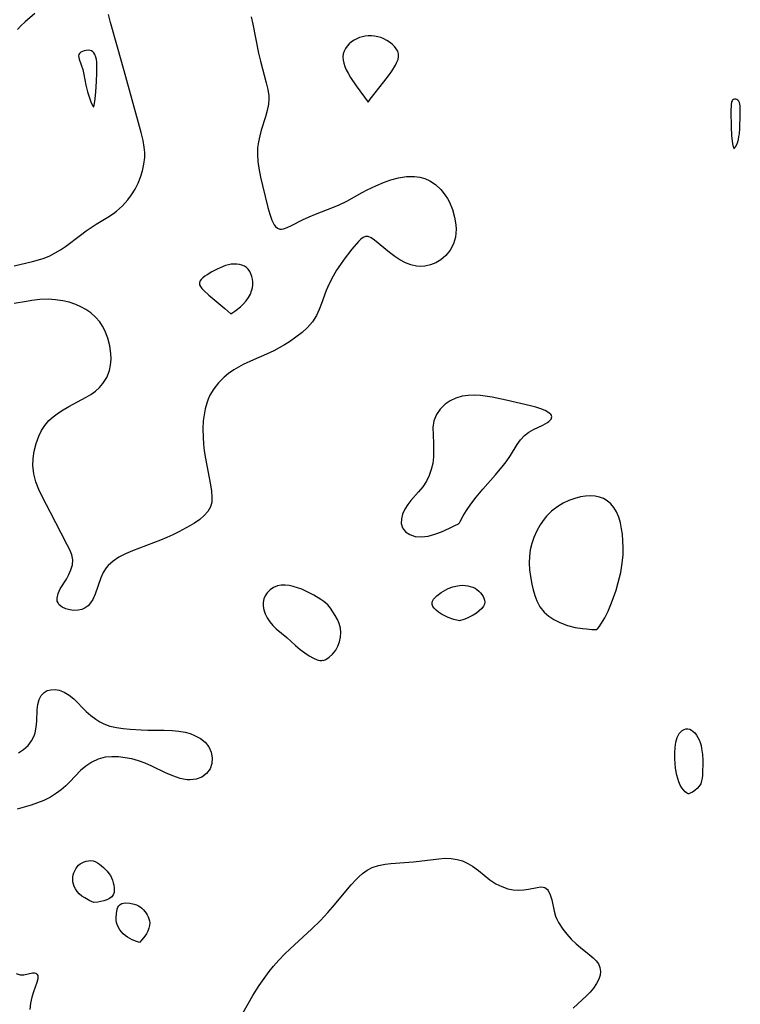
# Model space of a CAD drawing. Header units: inches. Extents: x 1073367 to 1082519, y 1569854 to 1574957.
# Tile 71 of 256: x 1074562 to 1074720, y 1573056 to 1573271. Entities that reach past the tile are written whole.
import ezdxf

# ---------------------------------------------------------------- set-up
doc = ezdxf.new("R2010")
doc.units = ezdxf.units.IN
doc.header["$MEASUREMENT"] = 0
doc.layers.add('CGG_CurvaNivelLidar_v1', color=7, linetype='Continuous', lineweight=30, true_color=0x008008)

msp = doc.modelspace()

# ---------------------------------------------------------------- linework, layer by layer
at = {"layer": 'CGG_CurvaNivelLidar_v1'}
for points in [[(1074612.9141, 1573271.6234, 66), (1074613.2693, 1573270.071, 66), (1074614.5294, 1573263.7137, 66), (1074614.9486, 1573261.9293, 66), (1074616.2339, 1573257.1956, 66), (1074616.5596, 1573255.7578, 66), (1074616.7563, 1573254.3578, 66), (1074616.7833, 1573253.4524, 66), (1074616.7435, 1573252.8671, 66), (1074616.7009, 1573252.5221, 66), (1074616.4292, 1573251.1559, 66), (1074616.0394, 1573249.7633, 66), (1074615.1405, 1573246.8943, 66), (1074614.7915, 1573245.618, 66), (1074614.5122, 1573244.3196, 66), (1074614.3351, 1573243.0008, 66), (1074614.287, 1573241.5382, 66), (1074614.3736, 1573240.062, 66), (1074614.5707, 1573238.582, 66), (1074614.9752, 1573236.5657, 66), (1074615.3986, 1573234.8004, 66), (1074616.6038, 1573229.9722, 66), (1074617.0189, 1573228.4907, 66), (1074617.4704, 1573227.1927, 66), (1074617.9885, 1573226.155, 66), (1074618.2279, 1573225.8275, 66), (1074618.6899, 1573225.4288, 66), (1074619.2164, 1573225.2582, 66), (1074619.5974, 1573225.2509, 66), (1074620.0014, 1573225.3193, 66), (1074620.8206, 1573225.6051, 66), (1074621.7265, 1573226.0401, 66), (1074624.1204, 1573227.2932, 66), (1074625.5753, 1573227.9527, 66), (1074626.9758, 1573228.5208, 66), (1074630.9399, 1573230.0102, 66), (1074632.1896, 1573230.5443, 66), (1074633.8584, 1573231.3861, 66), (1074637.1842, 1573233.2424, 66), (1074638.2955, 1573233.8238, 66), (1074640.1863, 1573234.7212, 66), (1074641.8323, 1573235.409, 66), (1074643.4878, 1573235.9963, 66), (1074645.1431, 1573236.4505, 66), (1074646.9074, 1573236.7427, 66), (1074648.6355, 1573236.7751, 66), (1074649.8069, 1573236.6102, 66), (1074650.9333, 1573236.2897, 66), (1074651.9986, 1573235.8162, 66), (1074653.2691, 1573234.9773, 66), (1074654.3992, 1573233.9252, 66), (1074655.3733, 1573232.6975, 66), (1074655.8534, 1573231.9258, 66), (1074656.2795, 1573231.1147, 66), (1074656.9434, 1573229.5177, 66), (1074657.4251, 1573227.8593, 66), (1074657.6995, 1573226.1796, 66), (1074657.7471, 1573225.2574, 66), (1074657.7107, 1573224.3478, 66), (1074657.5816, 1573223.4578, 66), (1074657.1551, 1573222.0347, 66), (1074656.4456, 1573220.6788, 66), (1074655.5088, 1573219.4889, 66), (1074654.3801, 1573218.5065, 66), (1074653.3026, 1573217.8732, 66), (1074652.143, 1573217.4199, 66), (1074650.9354, 1573217.1495, 66), (1074650.0214, 1573217.0749, 66), (1074649.1072, 1573217.1242, 66), (1074647.8683, 1573217.4075, 66), (1074646.6536, 1573217.8959, 66), (1074645.4715, 1573218.5361, 66), (1074644.3317, 1573219.2824, 66), (1074643.2028, 1573220.1258, 66), (1074639.933, 1573222.8269, 66), (1074639.1943, 1573223.3362, 66), (1074638.4978, 1573223.6095, 66), (1074637.9291, 1573223.6043, 66), (1074637.3912, 1573223.3984, 66), (1074636.9093, 1573223.0366, 66), (1074636.4224, 1573222.5448, 66), (1074634.944, 1573220.8291, 66), (1074633.2791, 1573218.6813, 66), (1074632.4335, 1573217.493, 66), (1074631.6105, 1573216.2466, 66), (1074630.8332, 1573214.9492, 66), (1074629.9246, 1573213.1748, 66), (1074629.3604, 1573211.8285, 66), (1074628.3259, 1573209.013, 66), (1074627.7892, 1573207.6408, 66), (1074627.1799, 1573206.3293, 66), (1074626.3355, 1573204.9496, 66), (1074625.2821, 1573203.7235, 66), (1074624.0579, 1573202.6211, 66), (1074622.714, 1573201.6045, 66), (1074621.2932, 1573200.6417, 66), (1074620.1891, 1573199.9379, 66), (1074619.058, 1573199.2646, 66), (1074617.8944, 1573198.6388, 66), (1074616.2781, 1573197.8858, 66), (1074613.4584, 1573196.6807, 66), (1074611.1634, 1573195.6193, 66), (1074610.1436, 1573195.0852, 66), (1074609.1656, 1573194.5033, 66), (1074607.9987, 1573193.6779, 66), (1074607.0303, 1573192.8805, 66), (1074605.8083, 1573191.6805, 66), (1074604.7477, 1573190.3648, 66), (1074603.8926, 1573188.9284, 66), (1074603.5312, 1573188.0975, 66), (1074603.2304, 1573187.2334, 66), (1074602.8881, 1573185.9792, 66), (1074602.6324, 1573184.6825, 66), (1074602.466, 1573183.353, 66), (1074602.382, 1573181.5623, 66), (1074602.4129, 1573179.7483, 66), (1074602.4998, 1573178.2548, 66), (1074602.6522, 1573176.7656, 66), (1074602.9086, 1573175.1297, 66), (1074604.0297, 1573169.3708, 66), (1074604.2505, 1573167.978, 66), (1074604.3548, 1573166.6594, 66), (1074604.2908, 1573165.5706, 66), (1074604.0297, 1573164.5628, 66), (1074603.467, 1573163.5521, 66), (1074602.6608, 1573162.6372, 66), (1074601.6672, 1573161.794, 66), (1074600.5316, 1573161.0025, 66), (1074599.5094, 1573160.3742, 66), (1074597.1467, 1573159.0833, 66), (1074595.8177, 1573158.4275, 66), (1074594.4519, 1573157.8063, 66), (1074593.1161, 1573157.2498, 66), (1074586.9622, 1573154.8922, 66), (1074585.4349, 1573154.2354, 66), (1074584.0094, 1573153.5069, 66), (1074582.7253, 1573152.6803, 66), (1074581.6322, 1573151.7239, 66), (1074581.2084, 1573151.229, 66), (1074580.5385, 1573150.1648, 66), (1074580.0236, 1573149.007, 66), (1074578.7886, 1573145.4245, 66), (1074578.2798, 1573144.3162, 66), (1074577.8084, 1573143.5473, 66), (1074577.2602, 1573142.9127, 66), (1074576.6267, 1573142.4296, 66), (1074575.8923, 1573142.1118, 66), (1074575.099, 1573141.95, 66), (1074574.1732, 1573141.9154, 66), (1074573.2527, 1573142.0172, 66), (1074572.3841, 1573142.2467, 66), (1074571.6169, 1573142.602, 66), (1074570.952, 1573143.1449, 66), (1074570.6902, 1573143.522, 66), (1074570.5293, 1573143.9438, 66), (1074570.4689, 1573144.5492, 66), (1074570.6928, 1573145.5666, 66), (1074571.184, 1573146.5846, 66), (1074572.5175, 1573148.7452, 66), (1074573.0736, 1573149.7574, 66), (1074573.5275, 1573150.8003, 66), (1074573.8236, 1573151.86, 66), (1074573.8994, 1573152.9245, 66), (1074573.701, 1573154.0192, 66), (1074573.2804, 1573155.1253, 66), (1074572.7148, 1573156.2619, 66), (1074571.364, 1573158.8027, 66), (1074569.066, 1573163.2695, 66), (1074567.27, 1573166.6569, 66), (1074566.4702, 1573168.3222, 66), (1074565.8184, 1573170.0203, 66), (1074565.3847, 1573171.7754, 66), (1074565.2061, 1573173.5522, 66), (1074565.2721, 1573175.1274, 66), (1074565.5041, 1573176.6908, 66), (1074565.9015, 1573178.3725, 66), (1074566.4658, 1573179.9948, 66), (1074567.0583, 1573181.2156, 66), (1074567.7922, 1573182.3531, 66), (1074568.6759, 1573183.3851, 66), (1074569.5959, 1573184.2219, 66), (1074570.5039, 1573184.9025, 66), (1074571.4686, 1573185.5322, 66), (1074573.0346, 1573186.4444, 66), (1074576.8405, 1573188.4875, 66), (1074577.8812, 1573189.1242, 66), (1074578.8599, 1573189.8298, 66), (1074579.7472, 1573190.6095, 66), (1074580.5198, 1573191.4715, 66), (1074581.3737, 1573192.8295, 66), (1074581.9478, 1573194.3257, 66), (1074582.194, 1573195.5377, 66), (1074582.2899, 1573196.7894, 66), (1074582.2518, 1573198.0635, 66), (1074582.0142, 1573199.7606, 66), (1074581.5818, 1573201.4394, 66), (1074580.9516, 1573203.0521, 66), (1074580.4273, 1573204.0404, 66), (1074579.8058, 1573204.9678, 66), (1074578.8875, 1573206.0245, 66), (1074577.8308, 1573206.9588, 66), (1074576.8094, 1573207.6696, 66), (1074575.7122, 1573208.281, 66), (1074574.552, 1573208.7907, 66), (1074573.1542, 1573209.2488, 66), (1074571.7094, 1573209.5835, 66), (1074570.1303, 1573209.8169, 66), (1074568.5383, 1573209.9098, 66), (1074566.7491, 1573209.8383, 66), (1074564.9853, 1573209.6379, 66), (1074563.79, 1573209.457, 66), (1074561.1109, 1573208.9539, 66)], [(1074561.1204, 1573217.2507, 66), (1074565.1236, 1573218.1553, 66), (1074566.3953, 1573218.5031, 66), (1074567.6441, 1573218.9204, 66), (1074568.8933, 1573219.4424, 66), (1074570.1009, 1573220.0541, 66), (1074571.2627, 1573220.7472, 66), (1074572.328, 1573221.4757, 66), (1074575.6148, 1573223.9533, 66), (1074576.8488, 1573224.8467, 66), (1074579.0294, 1573226.3035, 66), (1074581.5895, 1573227.871, 66), (1074582.8107, 1573228.6719, 66), (1074583.5095, 1573229.1867, 66), (1074584.7922, 1573230.3351, 66), (1074585.9473, 1573231.6301, 66), (1074586.7927, 1573232.7649, 66), (1074587.5412, 1573233.9688, 66), (1074588.1968, 1573235.2782, 66), (1074588.7411, 1573236.6286, 66), (1074589.1755, 1573238.0163, 66), (1074589.4852, 1573239.4318, 66), (1074589.6475, 1573240.8674, 66), (1074589.6563, 1573242.0076, 66), (1074589.5632, 1573243.1502, 66), (1074589.3035, 1573244.6379, 66), (1074588.8604, 1573246.3868, 66), (1074585.12, 1573259.8524, 66), (1074583.7242, 1573265.0197, 66), (1074582.197, 1573270.3877, 66), (1074581.7514, 1573272.156, 66)], [(1074565.6384, 1573272.342, 66), (1074563.5119, 1573270.5819, 66), (1074562.5446, 1573269.6948, 66), (1074561.8019, 1573268.881, 66)], [(1074562.0832, 1573110.7612, 66), (1074563.1787, 1573111.4728, 66), (1074564.1273, 1573112.3519, 66), (1074564.9038, 1573113.3699, 66), (1074565.4738, 1573114.5058, 66), (1074565.6831, 1573115.1583, 66), (1074565.9204, 1573116.3926, 66), (1074566.035, 1573117.6653, 66), (1074566.1491, 1573120.1808, 66), (1074566.276, 1573121.3706, 66), (1074566.5482, 1573122.442, 66), (1074567.01, 1573123.3168, 66), (1074567.6641, 1573123.9906, 66), (1074568.3516, 1573124.3704, 66), (1074569.132, 1573124.5758, 66), (1074570.0314, 1573124.6072, 66), (1074570.9649, 1573124.4483, 66), (1074572.055, 1573124.0302, 66), (1074573.1169, 1573123.4022, 66), (1074574.1221, 1573122.6047, 66), (1074576.8714, 1573119.8303, 66), (1074577.8767, 1573118.9392, 66), (1074578.9435, 1573118.1185, 66), (1074579.8066, 1573117.5587, 66), (1074580.718, 1573117.0867, 66), (1074582.0514, 1573116.6121, 66), (1074583.4736, 1573116.2947, 66), (1074584.9627, 1573116.0845, 66), (1074586.5005, 1573115.9374, 66), (1074588.8578, 1573115.7805, 66), (1074590.3609, 1573115.7363, 66), (1074593.9196, 1573115.7283, 66), (1074595.6661, 1573115.662, 66), (1074597.106, 1573115.5126, 66), (1074598.4915, 1573115.2571, 66), (1074599.5632, 1573114.9604, 66), (1074600.5688, 1573114.5802, 66), (1074601.8372, 1573113.9042, 66), (1074602.8975, 1573113.0737, 66), (1074603.6897, 1573112.0978, 66), (1074604.1785, 1573110.9374, 66), (1074604.3694, 1573109.702, 66), (1074604.3037, 1573108.4542, 66), (1074603.941, 1573107.2941, 66), (1074603.1896, 1573106.2555, 66), (1074602.1169, 1573105.4717, 66), (1074600.9225, 1573105.0323, 66), (1074599.5849, 1573104.8704, 66), (1074598.9378, 1573104.8933, 66), (1074598.4703, 1573104.9466, 66), (1074597.3903, 1573105.1715, 66), (1074595.8016, 1573105.7093, 66), (1074594.1914, 1573106.4153, 66), (1074591.1704, 1573107.8708, 66), (1074589.7604, 1573108.494, 66), (1074588.3262, 1573109.0244, 66), (1074586.8474, 1573109.4281, 66), (1074585.3578, 1573109.7105, 66), (1074583.8815, 1573109.8844, 66), (1074582.4297, 1573109.9282, 66), (1074581.019, 1573109.8036, 66), (1074579.4407, 1573109.3921, 66), (1074578.0625, 1573108.7417, 66), (1074576.7898, 1573107.8853, 66), (1074575.6248, 1573106.8728, 66), (1074573.3074, 1573104.4046, 66), (1074572.3913, 1573103.5256, 66), (1074571.4061, 1573102.6937, 66), (1074570.3558, 1573101.9219, 66), (1074569.016, 1573101.0936, 66), (1074567.5987, 1573100.3853, 66), (1074566.2118, 1573099.8356, 66), (1074564.79, 1573099.364, 66), (1074561.7264, 1573098.4319, 66)], [(1074611.0742, 1573053.8988, 66), (1074613.3197, 1573057.7254, 66), (1074614.7006, 1573059.9384, 66), (1074615.7471, 1573061.4747, 66), (1074616.8614, 1573062.9818, 66), (1074617.7892, 1573064.1344, 66), (1074618.9639, 1573065.4624, 66), (1074620.195, 1573066.7314, 66), (1074621.4716, 1573067.9625, 66), (1074626.1382, 1573072.2429, 66), (1074628.083, 1573074.1533, 66), (1074629.6799, 1573075.8839, 66), (1074630.6843, 1573077.0372, 66), (1074634.7767, 1573081.898, 66), (1074635.8651, 1573083.0733, 66), (1074636.5603, 1573083.7521, 66), (1074637.2812, 1573084.3747, 66), (1074638.3097, 1573085.1001, 66), (1074639.4099, 1573085.6742, 66), (1074640.7778, 1573086.1352, 66), (1074642.2237, 1573086.4277, 66), (1074643.4374, 1573086.584, 66), (1074648.4103, 1573086.9737, 66), (1074653.9711, 1573087.6319, 66), (1074655.3504, 1573087.7098, 66), (1074656.6943, 1573087.6771, 66), (1074657.9935, 1573087.486, 66), (1074659.1665, 1573087.1269, 66), (1074660.2874, 1573086.6134, 66), (1074661.3522, 1573085.9737, 66), (1074662.6429, 1573085.0129, 66), (1074665.1399, 1573083.017, 66), (1074666.4369, 1573082.158, 66), (1074667.7125, 1573081.5197, 66), (1074669.0329, 1573081.0652, 66), (1074670.2299, 1573080.8268, 66), (1074671.4126, 1573080.7378, 66), (1074672.5507, 1573080.7872, 66), (1074673.6064, 1573080.9536, 66), (1074675.4841, 1573081.3672, 66), (1074676.2925, 1573081.461, 66), (1074676.7628, 1573081.429, 66), (1074677.1484, 1573081.3139, 66), (1074677.4597, 1573081.13, 66), (1074677.6997, 1573080.9059, 66), (1074677.8877, 1573080.6631, 66), (1074678.3262, 1573079.7582, 66), (1074678.6499, 1573078.6461, 66), (1074679.2045, 1573076.1496, 66), (1074679.5135, 1573075.0821, 66), (1074679.7942, 1573074.394, 66), (1074680.1434, 1573073.7012, 66), (1074681.0818, 1573072.2282, 66), (1074681.9609, 1573071.1067, 66), (1074682.9392, 1573070.0322, 66), (1074683.9944, 1573069.0278, 66), (1074684.92, 1573068.25, 66), (1074686.841, 1573066.7162, 66), (1074687.7004, 1573065.976, 66), (1074688.3503, 1573065.3211, 66), (1074688.8584, 1573064.6281, 66), (1074689.1969, 1573063.8257, 66), (1074689.314, 1573062.9651, 66), (1074689.2196, 1573062.1534, 66), (1074688.9551, 1573061.3278, 66), (1074688.443, 1573060.326, 66), (1074687.7579, 1573059.3349, 66), (1074687.024, 1573058.4627, 66), (1074686.209, 1573057.6028, 66), (1074685.3418, 1573056.7475, 66), (1074683.3732, 1573054.9267, 66)], [(1074561.5573, 1573062.5445, 66), (1074562.4282, 1573062.2647, 66), (1074563.1791, 1573062.2654, 66), (1074565.0842, 1573062.7056, 66), (1074565.5497, 1573062.7093, 66), (1074565.8547, 1573062.6116, 66), (1074566.0932, 1573062.4203, 66), (1074566.2491, 1573062.1235, 66), (1074566.293, 1573061.8731, 66), (1074566.2538, 1573061.3551, 66), (1074566.0304, 1573060.5473, 66), (1074565.2985, 1573058.5435, 66), (1074564.9418, 1573057.3621, 66), (1074564.674, 1573056.0524, 66), (1074564.5015, 1573054.6503, 66)]]:
    msp.add_polyline3d(points, dxfattribs=at)
for points in [[(1074638.5, 1573253.0184, 66.5), (1074638.9771, 1573253.6778, 66.5), (1074641.9451, 1573257.4264, 66.5), (1074643.1924, 1573259.0788, 66.5), (1074643.7001, 1573259.8005, 66.5), (1074644.4915, 1573261.0886, 66.5), (1074644.8054, 1573261.7235, 66.5), (1074645.0399, 1573262.349, 66.5), (1074645.1683, 1573262.9609, 66.5), (1074645.1561, 1573263.5535, 66.5), (1074644.9784, 1573264.1158, 66.5), (1074644.6649, 1573264.6536, 66.5), (1074644.2491, 1573265.1664, 66.5), (1074643.7555, 1573265.6508, 66.5), (1074643.2009, 1573266.1004, 66.5), (1074642.5959, 1573266.5053, 66.5), (1074641.9461, 1573266.8515, 66.5), (1074641.2983, 1573267.1109, 66.5), (1074640.6242, 1573267.3081, 66.5), (1074639.9334, 1573267.4449, 66.5), (1074639.2343, 1573267.5181, 66.5), (1074638.5345, 1573267.5195, 66.5), (1074637.8806, 1573267.4474, 66.5), (1074637.238, 1573267.3104, 66.5), (1074636.6127, 1573267.1151, 66.5), (1074636.0122, 1573266.8641, 66.5), (1074635.4459, 1573266.5561, 66.5), (1074634.8898, 1573266.1632, 66.5), (1074634.3865, 1573265.7151, 66.5), (1074633.9407, 1573265.2231, 66.5), (1074633.5622, 1573264.6953, 66.5), (1074633.2663, 1573264.1366, 66.5), (1074633.0755, 1573263.5491, 66.5), (1074633.0085, 1573262.8887, 66.5), (1074633.0621, 1573262.2051, 66.5), (1074633.2095, 1573261.5067, 66.5), (1074633.4313, 1573260.8005, 66.5), (1074633.7154, 1573260.0913, 66.5), (1074634.1031, 1573259.3153, 66.5), (1074634.63, 1573258.4205, 66.5), (1074635.8932, 1573256.5456, 66.5)], [(1074578.5, 1573251.9546, 66.5), (1074578.6164, 1573252.3335, 66.5), (1074578.6787, 1573252.6833, 66.5), (1074578.8079, 1573253.7088, 66.5), (1074578.9503, 1573255.2197, 66.5), (1074579.113, 1573257.5317, 66.5), (1074579.1884, 1573259.3908, 66.5), (1074579.2012, 1573260.5878, 66.5), (1074579.1513, 1573261.7444, 66.5), (1074579.0862, 1573262.2933, 66.5), (1074578.9808, 1573262.8105, 66.5), (1074578.7689, 1573263.4031, 66.5), (1074578.5582, 1573263.7574, 66.5), (1074578.3227, 1573264.0153, 66.5), (1074578.0452, 1573264.2042, 66.5), (1074577.6861, 1573264.3243, 66.5), (1074577.2955, 1573264.3598, 66.5), (1074576.8674, 1573264.3242, 66.5), (1074576.4435, 1573264.2288, 66.5), (1074576.0442, 1573264.0839, 66.5), (1074575.6915, 1573263.8949, 66.5), (1074575.4119, 1573263.6625, 66.5), (1074575.237, 1573263.3828, 66.5), (1074575.191, 1573263.09, 66.5), (1074575.2302, 1573262.7618, 66.5), (1074575.3297, 1573262.4045, 66.5), (1074575.7838, 1573261.1885, 66.5), (1074576.0883, 1573260.1576, 66.5), (1074576.3369, 1573259.0613, 66.5), (1074576.7882, 1573256.7087, 66.5), (1074577.1297, 1573255.2811, 66.5), (1074577.3362, 1573254.5621, 66.5), (1074577.5466, 1573253.9184, 66.5), (1074577.9691, 1573252.8188, 66.5), (1074578.2717, 1573252.2038, 66.5), (1074578.4181, 1573252.0003, 66.5)], [(1074718.5, 1573242.8994, 66.5), (1074718.6037, 1573242.9186, 66.5), (1074718.8635, 1573243.2079, 66.5), (1074719.1847, 1573243.8609, 66.5), (1074719.4819, 1573244.8637, 66.5), (1074719.6054, 1573245.4783, 66.5), (1074719.7006, 1573246.103, 66.5), (1074719.8071, 1573247.2642, 66.5), (1074719.8933, 1573250.2971, 66.5), (1074719.8919, 1573251.2752, 66.5), (1074719.8465, 1573252.1876, 66.5), (1074719.7961, 1573252.5819, 66.5), (1074719.7106, 1573252.9338, 66.5), (1074719.5719, 1573253.2277, 66.5), (1074719.3796, 1573253.4388, 66.5), (1074719.1445, 1573253.5843, 66.5), (1074718.8879, 1573253.6637, 66.5), (1074718.6438, 1573253.6725, 66.5), (1074718.381, 1573253.5906, 66.5), (1074718.2163, 1573253.4653, 66.5), (1074718.087, 1573253.2911, 66.5), (1074717.9954, 1573253.0649, 66.5), (1074717.8833, 1573252.4115, 66.5), (1074717.8228, 1573251.057, 66.5), (1074717.8675, 1573247.5585, 66.5), (1074717.9763, 1573245.6916, 66.5), (1074718.192, 1573243.8982, 66.5), (1074718.3401, 1573243.2335, 66.5), (1074718.4494, 1573242.9444, 66.5)], [(1074608.5, 1573206.7324, 66), (1074609.3765, 1573207.3142, 66), (1074610.5913, 1573208.2769, 66), (1074611.2366, 1573208.8871, 66), (1074611.8395, 1573209.5657, 66), (1074612.3486, 1573210.288, 66), (1074612.7504, 1573211.0273, 66), (1074613.0321, 1573211.7434, 66), (1074613.1883, 1573212.403, 66), (1074613.2694, 1573213.0496, 66), (1074613.2796, 1573213.6915, 66), (1074613.2108, 1573214.3121, 66), (1074613.0722, 1573214.9127, 66), (1074612.872, 1573215.4837, 66), (1074612.6122, 1573216.0126, 66), (1074612.2892, 1573216.4835, 66), (1074611.894, 1573216.8758, 66), (1074611.4378, 1573217.1632, 66), (1074610.9227, 1573217.3713, 66), (1074610.3656, 1573217.5117, 66), (1074609.7801, 1573217.5902, 66), (1074609.177, 1573217.6078, 66), (1074608.5652, 1573217.56, 66), (1074607.949, 1573217.4422, 66), (1074607.334, 1573217.2675, 66), (1074606.116, 1573216.7992, 66), (1074605.5178, 1573216.5232, 66), (1074604.3602, 1573215.9158, 66), (1074603.2849, 1573215.2631, 66), (1074602.7986, 1573214.9261, 66), (1074602.3641, 1573214.5831, 66), (1074602.0012, 1573214.2342, 66), (1074601.7362, 1573213.8781, 66), (1074601.6041, 1573213.5132, 66), (1074601.6451, 1573213.1012, 66), (1074601.8475, 1573212.6787, 66), (1074602.1694, 1573212.2481, 66), (1074602.5789, 1573211.8111, 66), (1074603.6804, 1573210.8252, 66), (1074607.1995, 1573207.8818, 66)], [(1074658.5, 1573161.0299, 66.5), (1074658.5966, 1573161.3237, 66.5), (1074659.2835, 1573162.5497, 66.5), (1074660.0077, 1573163.7055, 66.5), (1074660.9667, 1573165.1281, 66.5), (1074662.1143, 1573166.6758, 66.5), (1074663.5743, 1573168.4273, 66.5), (1074666.3719, 1573171.5497, 66.5), (1074668.1283, 1573173.6292, 66.5), (1074668.6721, 1573174.3512, 66.5), (1074669.6233, 1573175.7506, 66.5), (1074671.0738, 1573178.1328, 66.5), (1074671.83, 1573179.206, 66.5), (1074672.6845, 1573180.1294, 66.5), (1074673.6492, 1573180.8512, 66.5), (1074674.6909, 1573181.438, 66.5), (1074676.7312, 1573182.4262, 66.5), (1074677.7171, 1573182.9935, 66.5), (1074678.0474, 1573183.2293, 66.5), (1074678.521, 1573183.7056, 66.5), (1074678.6763, 1573184.1966, 66.5), (1074678.4964, 1573184.6367, 66.5), (1074678.0533, 1573185.0704, 66.5), (1074677.1904, 1573185.5787, 66.5), (1074676.2539, 1573185.9644, 66.5), (1074675.1718, 1573186.3114, 66.5), (1074674.0017, 1573186.6198, 66.5), (1074668.6907, 1573187.8539, 66.5), (1074665.618, 1573188.4921, 66.5), (1074664.0868, 1573188.7332, 66.5), (1074663.1024, 1573188.8456, 66.5), (1074661.7066, 1573188.9303, 66.5), (1074660.3514, 1573188.8999, 66.5), (1074659.0524, 1573188.7211, 66.5), (1074657.7124, 1573188.3234, 66.5), (1074656.4782, 1573187.7346, 66.5), (1074655.3723, 1573186.9792, 66.5), (1074654.2845, 1573185.9177, 66.5), (1074653.4434, 1573184.6959, 66.5), (1074652.9004, 1573183.3447, 66.5), (1074652.6868, 1573181.8649, 66.5), (1074652.6963, 1573180.2978, 66.5), (1074652.7983, 1573178.3595, 66.5), (1074652.8326, 1573176.925, 66.5), (1074652.789, 1573175.478, 66.5), (1074652.6253, 1573174.0417, 66.5), (1074652.3137, 1573172.6743, 66.5), (1074651.85, 1573171.3606, 66.5), (1074651.2354, 1573170.124, 66.5), (1074650.4394, 1573168.9325, 66.5), (1074649.5402, 1573167.8206, 66.5), (1074647.8683, 1573165.9149, 66.5), (1074647.1933, 1573165.0574, 66.5), (1074646.5369, 1573164.0151, 66.5), (1074646.0566, 1573162.933, 66.5), (1074645.7971, 1573161.8927, 66.5), (1074645.7517, 1573160.8709, 66.5), (1074646.0354, 1573159.9202, 66.5), (1074646.6803, 1573159.0973, 66.5), (1074647.6297, 1573158.4711, 66.5), (1074648.8147, 1573158.0859, 66.5), (1074650.1668, 1573157.9792, 66.5), (1074651.6293, 1573158.1609, 66.5), (1074653.1195, 1573158.5601, 66.5), (1074654.5658, 1573159.0886, 66.5), (1074656.2884, 1573159.8457, 66.5), (1074657.4679, 1573160.4297, 66.5), (1074658.2479, 1573160.8555, 66.5)], [(1074688.5, 1573137.7603, 66.5), (1074688.6631, 1573137.8633, 66.5), (1074689.0405, 1573138.3186, 66.5), (1074689.5671, 1573139.0875, 66.5), (1074690.2494, 1573140.2681, 66.5), (1074690.9748, 1573141.7375, 66.5), (1074691.5909, 1573143.1699, 66.5), (1074692.1814, 1573144.7233, 66.5), (1074692.7276, 1573146.3538, 66.5), (1074693.2115, 1573148.017, 66.5), (1074693.7352, 1573150.2224, 66.5), (1074694.0815, 1573152.2489, 66.5), (1074694.2393, 1573154.0448, 66.5), (1074694.2652, 1573155.5694, 66.5), (1074694.2171, 1573157.0758, 66.5), (1074694.0985, 1573158.5533, 66.5), (1074693.9462, 1573159.7111, 66.5), (1074693.677, 1573161.0302, 66.5), (1074693.2985, 1573162.2814, 66.5), (1074692.7964, 1573163.4407, 66.5), (1074692.2354, 1573164.367, 66.5), (1074691.5649, 1573165.1791, 66.5), (1074690.7841, 1573165.8522, 66.5), (1074689.9711, 1573166.3271, 66.5), (1074689.0824, 1573166.6672, 66.5), (1074688.137, 1573166.8749, 66.5), (1074687.1056, 1573166.9517, 66.5), (1074686.0469, 1573166.8997, 66.5), (1074684.9765, 1573166.7318, 66.5), (1074683.6778, 1573166.3856, 66.5), (1074682.3997, 1573165.9089, 66.5), (1074681.1599, 1573165.3218, 66.5), (1074679.9785, 1573164.6344, 66.5), (1074679.1596, 1573164.0634, 66.5), (1074678.6006, 1573163.6078, 66.5), (1074678.0761, 1573163.1092, 66.5), (1074677.5153, 1573162.4966, 66.5), (1074676.9876, 1573161.8436, 66.5), (1074676.1227, 1573160.5991, 66.5), (1074675.3635, 1573159.2687, 66.5), (1074674.7314, 1573157.8642, 66.5), (1074674.2867, 1573156.524, 66.5), (1074673.9691, 1573155.1423, 66.5), (1074673.7815, 1573153.7324, 66.5), (1074673.7293, 1573152.2599, 66.5), (1074673.8022, 1573150.781, 66.5), (1074673.9833, 1573149.3073, 66.5), (1074674.3131, 1573147.6097, 66.5), (1074674.6235, 1573146.3659, 66.5), (1074674.984, 1573145.1504, 66.5), (1074675.4109, 1573143.9698, 66.5), (1074676.0795, 1573142.7187, 66.5), (1074677.0141, 1573141.5353, 66.5), (1074677.9999, 1573140.6504, 66.5), (1074679.1401, 1573139.8807, 66.5), (1074680.3927, 1573139.2407, 66.5), (1074682.0903, 1573138.6188, 66.5), (1074683.7896, 1573138.1942, 66.5), (1074685.38, 1573137.9329, 66.5), (1074686.2245, 1573137.8409, 66.5), (1074687.4386, 1573137.7594, 66.5)], [(1074628.5, 1573130.9921, 66.5), (1074628.7422, 1573130.9744, 66.5), (1074629.2762, 1573131.1923, 66.5), (1074629.9744, 1573131.6493, 66.5), (1074630.7271, 1573132.3347, 66.5), (1074631.4287, 1573133.224, 66.5), (1074631.9032, 1573134.0947, 66.5), (1074632.2525, 1573135.0501, 66.5), (1074632.466, 1573136.0498, 66.5), (1074632.5363, 1573137.0513, 66.5), (1074632.4571, 1573138.011, 66.5), (1074632.184, 1573139.0102, 66.5), (1074631.7755, 1573139.8997, 66.5), (1074631.3063, 1573140.7591, 66.5), (1074630.7982, 1573141.5886, 66.5), (1074630.264, 1573142.3703, 66.5), (1074629.6682, 1573143.0897, 66.5), (1074629.2446, 1573143.4995, 66.5), (1074628.7857, 1573143.8734, 66.5), (1074628.1956, 1573144.2817, 66.5), (1074626.6523, 1573145.2024, 66.5), (1074625.7786, 1573145.6704, 66.5), (1074623.9752, 1573146.5168, 66.5), (1074623.0556, 1573146.8702, 66.5), (1074622.1297, 1573147.1528, 66.5), (1074621.2285, 1573147.3394, 66.5), (1074620.3387, 1573147.4293, 66.5), (1074619.4754, 1573147.4094, 66.5), (1074618.6564, 1573147.2587, 66.5), (1074617.8132, 1573146.9123, 66.5), (1074617.0667, 1573146.4046, 66.5), (1074616.4404, 1573145.7638, 66.5), (1074616.0179, 1573145.1163, 66.5), (1074615.7197, 1573144.4046, 66.5), (1074615.5622, 1573143.648, 66.5), (1074615.5637, 1573142.8316, 66.5), (1074615.7147, 1573142.0031, 66.5), (1074615.9948, 1573141.1806, 66.5), (1074616.4464, 1573140.2802, 66.5), (1074617.0133, 1573139.4191, 66.5), (1074617.6712, 1573138.6087, 66.5), (1074618.4053, 1573137.8648, 66.5), (1074620.7492, 1573135.9496, 66.5), (1074622.6191, 1573134.2392, 66.5), (1074623.6329, 1573133.3612, 66.5), (1074624.6402, 1573132.5977, 66.5), (1074625.639, 1573131.9488, 66.5), (1074626.5759, 1573131.4454, 66.5), (1074627.3955, 1573131.112, 66.5), (1074627.9657, 1573130.9647, 66.5), (1074628.3506, 1573130.9302, 66.5)], [(1074658.5, 1573139.6469, 66), (1074658.1641, 1573139.698, 66), (1074657.2301, 1573139.9279, 66), (1074655.9865, 1573140.3599, 66), (1074655.2524, 1573140.7003, 66), (1074654.5457, 1573141.0955, 66), (1074653.903, 1573141.5224, 66), (1074653.3616, 1573141.9558, 66), (1074652.9593, 1573142.3702, 66), (1074652.6881, 1573142.7645, 66), (1074652.5168, 1573143.16, 66), (1074652.4762, 1573143.5538, 66), (1074652.5914, 1573143.946, 66), (1074652.8324, 1573144.3333, 66), (1074653.1637, 1573144.7147, 66), (1074653.5602, 1573145.0885, 66), (1074654.4837, 1573145.8011, 66), (1074655.5248, 1573146.4316, 66), (1074656.0037, 1573146.6633, 66), (1074656.9981, 1573147.0456, 66), (1074658.0219, 1573147.3066, 66), (1074658.5398, 1573147.378, 66), (1074659.1242, 1573147.4004, 66), (1074659.706, 1573147.3678, 66), (1074660.2796, 1573147.286, 66), (1074660.8383, 1573147.1564, 66), (1074661.3739, 1573146.9757, 66), (1074661.8756, 1573146.736, 66), (1074662.3035, 1573146.453, 66), (1074662.6936, 1573146.1228, 66), (1074663.0468, 1573145.7581, 66), (1074663.3605, 1573145.3688, 66), (1074663.6283, 1573144.9632, 66), (1074663.8394, 1573144.5482, 66), (1074663.9775, 1573144.13, 66), (1074664.0198, 1573143.7143, 66), (1074663.9282, 1573143.2515, 66), (1074663.7107, 1573142.7983, 66), (1074663.3339, 1573142.3209, 66), (1074662.8054, 1573141.8235, 66), (1074662.1684, 1573141.3333, 66), (1074661.4653, 1573140.8768, 66), (1074660.738, 1573140.4791, 66), (1074660.0482, 1573140.1649, 66), (1074659.4271, 1573139.9249, 66)], [(1074708.5, 1573101.8246, 66), (1074708.3797, 1573101.8439, 66), (1074708.132, 1573101.9957, 66), (1074707.8114, 1573102.2639, 66), (1074707.4511, 1573102.6457, 66), (1074707.0897, 1573103.1339, 66), (1074706.7546, 1573103.7329, 66), (1074706.4659, 1573104.4116, 66), (1074706.2242, 1573105.1432, 66), (1074706.0264, 1573105.8993, 66), (1074705.7468, 1573107.4276, 66), (1074705.5832, 1573109.4384, 66), (1074705.5525, 1573110.7653, 66), (1074705.6136, 1573111.9525, 66), (1074705.7849, 1573113.0926, 66), (1074705.9248, 1573113.6318, 66), (1074706.0968, 1573114.1099, 66), (1074706.3073, 1573114.555, 66), (1074706.5554, 1573114.9589, 66), (1074706.8419, 1573115.3111, 66), (1074707.2005, 1573115.6247, 66), (1074707.5928, 1573115.8549, 66), (1074708.0048, 1573115.9916, 66), (1074708.424, 1573116.0184, 66), (1074708.8291, 1573115.9254, 66), (1074709.2238, 1573115.7308, 66), (1074709.6019, 1573115.4536, 66), (1074709.9562, 1573115.1074, 66), (1074710.3125, 1573114.6558, 66), (1074710.6281, 1573114.1472, 66), (1074710.8988, 1573113.5929, 66), (1074711.121, 1573113.0008, 66), (1074711.3, 1573112.3813, 66), (1074711.4416, 1573111.7426, 66), (1074711.6215, 1573110.4309, 66), (1074711.6726, 1573109.0978, 66), (1074711.6281, 1573105.8621, 66), (1074711.5605, 1573105.2366, 66), (1074711.432, 1573104.6174, 66), (1074711.2264, 1573104.0288, 66), (1074710.9305, 1573103.4935, 66), (1074710.4654, 1573102.9505, 66), (1074709.9335, 1573102.5121, 66), (1074709.4038, 1573102.1798, 66), (1074708.9436, 1573101.9553, 66), (1074708.6344, 1573101.8429, 66)], [(1074578.5, 1573078.0453, 66), (1074577.6725, 1573078.4062, 66), (1074576.5272, 1573079.0413, 66), (1074575.9181, 1573079.4634, 66), (1074575.3482, 1573079.9511, 66), (1074574.8809, 1573080.4711, 66), (1074574.5065, 1573081.0194, 66), (1074574.2357, 1573081.5642, 66), (1074574.0714, 1573082.08, 66), (1074573.9662, 1573082.5942, 66), (1074573.9163, 1573083.11, 66), (1074573.9336, 1573083.6216, 66), (1074574.0203, 1573084.0934, 66), (1074574.1654, 1573084.5535, 66), (1074574.3581, 1573084.9983, 66), (1074574.5914, 1573085.4223, 66), (1074574.8622, 1573085.8189, 66), (1074575.1702, 1573086.1788, 66), (1074575.5183, 1573086.4904, 66), (1074575.938, 1573086.759, 66), (1074576.3939, 1573086.9644, 66), (1074576.8728, 1573087.1106, 66), (1074577.3634, 1573087.1966, 66), (1074577.8562, 1573087.2154, 66), (1074578.3419, 1573087.1547, 66), (1074578.8323, 1573086.9956, 66), (1074579.307, 1573086.7568, 66), (1074579.7673, 1573086.4585, 66), (1074580.6425, 1573085.7369, 66), (1074581.4537, 1573084.8846, 66), (1074581.8187, 1573084.425, 66), (1074582.1459, 1573083.9443, 66), (1074582.4217, 1573083.4403, 66), (1074582.6312, 1573082.9189, 66), (1074582.7859, 1573082.3807, 66), (1074582.8938, 1573081.835, 66), (1074582.9584, 1573081.2911, 66), (1074582.978, 1573080.7592, 66), (1074582.9421, 1573080.2498, 66), (1074582.7796, 1573079.7567, 66), (1074582.4561, 1573079.311, 66), (1074581.9671, 1573078.9431, 66), (1074581.3626, 1573078.6547, 66), (1074580.7011, 1573078.4349, 66), (1074579.4326, 1573078.1621, 66)], [(1074588.5, 1573069.3472, 66), (1074587.8634, 1573069.5427, 66), (1074586.9378, 1573069.9107, 66), (1074586.4149, 1573070.1678, 66), (1074585.892, 1573070.4755, 66), (1074585.3915, 1573070.8372, 66), (1074584.9385, 1573071.2343, 66), (1074584.5486, 1573071.6466, 66), (1074584.2369, 1573072.0529, 66), (1074583.7833, 1573072.8556, 66), (1074583.609, 1573073.2744, 66), (1074583.4811, 1573073.7052, 66), (1074583.4025, 1573074.1931, 66), (1074583.3779, 1573074.6887, 66), (1074583.4467, 1573075.674, 66), (1074583.6474, 1573076.5953, 66), (1074583.803, 1573077.0041, 66), (1074584.0067, 1573077.3569, 66), (1074584.2727, 1573077.6315, 66), (1074584.6125, 1573077.8096, 66), (1074585.0111, 1573077.9077, 66), (1074585.4505, 1573077.9455, 66), (1074586.3979, 1573077.8889, 66), (1074587.3681, 1573077.6886, 66), (1074587.8387, 1573077.5301, 66), (1074588.2859, 1573077.3212, 66), (1074588.6669, 1573077.0776, 66), (1074589.0215, 1573076.7916, 66), (1074589.3515, 1573076.4722, 66), (1074589.9338, 1573075.7564, 66), (1074590.1779, 1573075.3657, 66), (1074590.3863, 1573074.9454, 66), (1074590.5522, 1573074.5089, 66), (1074590.6726, 1573074.0607, 66), (1074590.7355, 1573073.5958, 66), (1074590.6981, 1573073.0356, 66), (1074590.5568, 1573072.4299, 66), (1074590.3266, 1573071.8125, 66), (1074590.0236, 1573071.2162, 66), (1074589.6908, 1573070.6999, 66), (1074589.0178, 1573069.8655, 66)]]:
    msp.add_polyline3d(points, close=True, dxfattribs=at)

doc.saveas('drawing.dxf')
